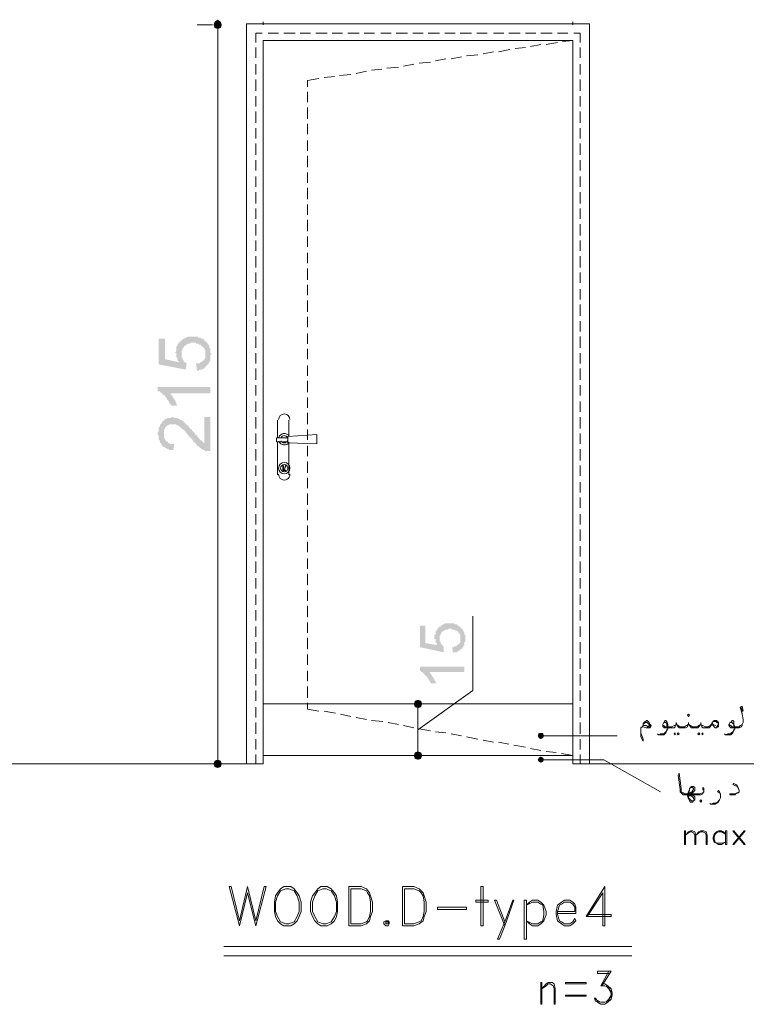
# Model space of a CAD drawing. Header units: metres. Extents: x 5.7 to 89.8, y 4 to 63.5.
# Tile 53 of 60: x 50.4 to 57.2, y 49.2 to 58.4. Entities that reach past the tile are written whole.
import ezdxf

# ---------------------------------------------------------------- set-up
doc = ezdxf.new("R2010")
doc.units = ezdxf.units.M
doc.header["$MEASUREMENT"] = 0
for name, color, linetype in [('PDF7_dim', 7, 'Continuous'), ('PDF7_khatchin', 7, 'Continuous'), ('PDF7_Sym tip Door', 7, 'Continuous'), ('PDF7_textt', 7, 'Continuous'), ('PDF7_W', 7, 'Continuous'), ('PDF7_wall', 7, 'Continuous')]:
    doc.layers.add(name, color=color, linetype=linetype)

msp = doc.modelspace()

# ---------------------------------------------------------------- hatches: boundary and pattern name
at = {"layer": 'PDF7_dim', "transparency": 33554559}
for points in [[(52.0791, 55.0873), (52.0695, 55.1547), (52.0791, 55.1547), (52.0887, 55.1547), (52.0887, 55.1547), (52.0984, 55.1547), (52.108, 55.1547), (52.108, 55.1643), (52.1176, 55.1643), (52.1176, 55.1643), (52.1273, 55.1739), (52.1273, 55.1739), (52.1369, 55.1836), (52.1369, 55.1836), (52.1465, 55.1836), (52.1465, 55.1932), (52.1465, 55.1932), (52.1562, 55.2028), (52.1562, 55.2125), (52.1562, 55.2125), (52.1562, 55.2221), (52.1562, 55.2317), (52.1562, 55.2317), (52.1562, 55.2414), (52.1562, 55.2414), (52.1562, 55.251), (52.1562, 55.2606), (52.1562, 55.2606), (52.1562, 55.2702), (52.1562, 55.2702), (52.1562, 55.2799), (52.1465, 55.2895), (52.1465, 55.2895), (52.1465, 55.2991), (52.1369, 55.2991), (52.1369, 55.3088), (52.1273, 55.3088), (52.1273, 55.3184), (52.1273, 55.3184), (52.1176, 55.3184), (52.1176, 55.328), (52.108, 55.328), (52.0984, 55.328), (52.0984, 55.3377), (52.0887, 55.3377), (52.0887, 55.3377), (52.0791, 55.3377), (52.0695, 55.3377), (52.0695, 55.3473), (52.0598, 55.3473), (52.0502, 55.3473), (52.0406, 55.3473), (52.0406, 55.3473), (52.031, 55.3473), (52.031, 55.3473), (52.0213, 55.3473), (52.0117, 55.3377), (52.0117, 55.3377), (52.0021, 55.3377), (51.9924, 55.3377), (51.9924, 55.3377), (51.9828, 55.328), (51.9828, 55.328), (51.9732, 55.328), (51.9732, 55.3184), (51.9635, 55.3184), (51.9635, 55.3184), (51.9539, 55.3088), (51.9539, 55.3088), (51.9539, 55.2991), (51.9443, 55.2991), (51.9443, 55.2895), (51.9443, 55.2895), (51.9443, 55.2799), (51.9346, 55.2702), (51.9346, 55.2702), (51.9346, 55.2606), (51.9346, 55.251), (51.9346, 55.2414), (51.9346, 55.2414), (51.9346, 55.2317), (51.9346, 55.2317), (51.9346, 55.2221), (51.9346, 55.2125), (51.9346, 55.2125), (51.9443, 55.2028), (51.9443, 55.1932), (51.9443, 55.1932), (51.9443, 55.1932), (51.9539, 55.1836), (51.9539, 55.1739), (51.9539, 55.1739), (51.9635, 55.1643), (51.9635, 55.1643), (51.9732, 55.1643), (51.9732, 55.1547), (51.9828, 55.1547), (51.9732, 55.0969), (51.7228, 55.145), (51.7228, 55.3858), (51.7805, 55.3858), (51.7805, 55.1932), (51.9154, 55.1643), (51.9057, 55.1739), (51.9057, 55.1739), (51.8961, 55.1836), (51.8961, 55.1932), (51.8961, 55.1932), (51.8961, 55.2028), (51.8865, 55.2125), (51.8865, 55.2125), (51.8865, 55.2221), (51.8865, 55.2317), (51.8865, 55.2317), (51.8865, 55.2414), (51.8865, 55.251), (51.8769, 55.251), (51.8769, 55.2606), (51.8769, 55.2606), (51.8865, 55.2702), (51.8865, 55.2799), (51.8865, 55.2799), (51.8865, 55.2895), (51.8865, 55.2991), (51.8865, 55.2991), (51.8865, 55.3088), (51.8961, 55.3184), (51.8961, 55.3184), (51.8961, 55.328), (51.8961, 55.328), (51.9057, 55.3377), (51.9057, 55.3473), (51.9154, 55.3473), (51.9154, 55.3569), (51.925, 55.3569), (51.925, 55.3666), (51.925, 55.3666), (51.9346, 55.3666), (51.9346, 55.3762), (51.9443, 55.3762), (51.9443, 55.3762), (51.9539, 55.3858), (51.9539, 55.3858), (51.9635, 55.3858), (51.9635, 55.3955), (51.9732, 55.3955), (51.9828, 55.3955), (51.9828, 55.3955), (51.9924, 55.4051), (52.0021, 55.4051), (52.0021, 55.4051), (52.0117, 55.4051), (52.0213, 55.4051), (52.0213, 55.4051), (52.031, 55.4051), (52.0406, 55.4051), (52.0406, 55.4051), (52.0502, 55.4051), (52.0598, 55.4051), (52.0695, 55.4051), (52.0695, 55.4051), (52.0791, 55.4051), (52.0887, 55.4051), (52.0887, 55.3955), (52.0984, 55.3955), (52.108, 55.3955), (52.108, 55.3955), (52.1176, 55.3955), (52.1176, 55.3858), (52.1273, 55.3858), (52.1369, 55.3858), (52.1369, 55.3762), (52.1465, 55.3762), (52.1465, 55.3666), (52.1465, 55.3666), (52.1562, 55.3666), (52.1562, 55.3569), (52.1658, 55.3569), (52.1658, 55.3473), (52.1754, 55.3473), (52.1754, 55.3377), (52.1851, 55.3377), (52.1851, 55.328), (52.1851, 55.328), (52.1947, 55.3184), (52.1947, 55.3184), (52.1947, 55.3088), (52.1947, 55.2991), (52.2043, 55.2991), (52.2043, 55.2895), (52.2043, 55.2895), (52.2043, 55.2799), (52.2043, 55.2702), (52.2043, 55.2606), (52.2043, 55.2606), (52.2043, 55.251), (52.2139, 55.2414), (52.2139, 55.2414), (52.2043, 55.2317), (52.2043, 55.2317), (52.2043, 55.2221), (52.2043, 55.2125), (52.2043, 55.2028), (52.2043, 55.2028), (52.2043, 55.1932), (52.2043, 55.1836), (52.2043, 55.1836), (52.1947, 55.1739), (52.1947, 55.1739), (52.1947, 55.1643), (52.1851, 55.1547), (52.1851, 55.1547), (52.1851, 55.145), (52.1754, 55.145), (52.1754, 55.1354), (52.1754, 55.1354), (52.1658, 55.1354), (52.1658, 55.1258), (52.1562, 55.1258), (52.1562, 55.1161), (52.1465, 55.1161), (52.1465, 55.1065), (52.1369, 55.1065), (52.1369, 55.1065), (52.1273, 55.0969), (52.1176, 55.0969), (52.1176, 55.0969), (52.108, 55.0969), (52.0984, 55.0969), (52.0984, 55.0873), (52.0887, 55.0873), (52.0791, 55.0873), (52.0791, 55.0873)], [(52.2043, 54.9332), (52.2043, 54.8754), (51.8287, 54.8754), (51.8287, 54.8754), (51.8287, 54.8657), (51.8383, 54.8657), (51.8383, 54.8561), (51.848, 54.8561), (51.848, 54.8465), (51.848, 54.8465), (51.8576, 54.8368), (51.8576, 54.8272), (51.8672, 54.8272), (51.8672, 54.8176), (51.8672, 54.8176), (51.8769, 54.8079), (51.8769, 54.7983), (51.8769, 54.7983), (51.8865, 54.7887), (51.8865, 54.7791), (51.8865, 54.7791), (51.8865, 54.7694), (51.8961, 54.7694), (51.8961, 54.7598), (51.8961, 54.7598), (51.8383, 54.7598), (51.8383, 54.7694), (51.8287, 54.7694), (51.8287, 54.7791), (51.8287, 54.7791), (51.8191, 54.7887), (51.8191, 54.7983), (51.8191, 54.7983), (51.8094, 54.8079), (51.8094, 54.8079), (51.7998, 54.8176), (51.7998, 54.8272), (51.7998, 54.8272), (51.7902, 54.8368), (51.7902, 54.8368), (51.7805, 54.8465), (51.7805, 54.8465), (51.7805, 54.8561), (51.7709, 54.8561), (51.7613, 54.8657), (51.7613, 54.8657), (51.7516, 54.8754), (51.7516, 54.8754), (51.742, 54.885), (51.742, 54.885), (51.7324, 54.885), (51.7324, 54.8946), (51.7228, 54.8946), (51.7228, 54.8946), (51.7131, 54.8946), (51.7131, 54.9332)], [(52.1465, 54.6538), (52.2043, 54.6538), (52.2043, 54.336), (52.1947, 54.336), (52.1851, 54.336), (52.1851, 54.336), (52.1754, 54.336), (52.1658, 54.336), (52.1658, 54.336), (52.1562, 54.336), (52.1562, 54.336), (52.1465, 54.3457), (52.1465, 54.3457), (52.1369, 54.3457), (52.1273, 54.3553), (52.1273, 54.3553), (52.1176, 54.3553), (52.1176, 54.3649), (52.108, 54.3649), (52.0984, 54.3745), (52.0984, 54.3745), (52.0984, 54.3745), (52.0887, 54.3842), (52.0887, 54.3842), (52.0791, 54.3842), (52.0791, 54.3938), (52.0791, 54.3938), (52.0695, 54.4034), (52.0695, 54.4034), (52.0598, 54.4131), (52.0598, 54.4131), (52.0502, 54.4227), (52.0502, 54.4227), (52.0406, 54.4323), (52.0406, 54.442), (52.031, 54.442), (52.031, 54.4516), (52.0213, 54.4516), (52.0213, 54.4612), (52.0117, 54.4709), (52.0021, 54.4709), (52.0021, 54.4805), (51.9924, 54.4901), (51.9924, 54.4901), (51.9828, 54.4998), (51.9828, 54.5094), (51.9732, 54.5094), (51.9732, 54.519), (51.9635, 54.519), (51.9635, 54.5286), (51.9539, 54.5286), (51.9539, 54.5383), (51.9443, 54.5383), (51.9443, 54.5383), (51.9346, 54.5479), (51.9346, 54.5479), (51.9346, 54.5479), (51.925, 54.5575), (51.925, 54.5575), (51.925, 54.5575), (51.9154, 54.5672), (51.9057, 54.5672), (51.9057, 54.5768), (51.8961, 54.5768), (51.8865, 54.5768), (51.8865, 54.5864), (51.8769, 54.5864), (51.8672, 54.5864), (51.8672, 54.5864), (51.8576, 54.5864), (51.8576, 54.5864), (51.848, 54.5864), (51.8383, 54.5864), (51.8383, 54.5864), (51.8287, 54.5864), (51.8191, 54.5864), (51.8191, 54.5864), (51.8094, 54.5768), (51.8094, 54.5768), (51.7998, 54.5768), (51.7998, 54.5672), (51.7902, 54.5672), (51.7902, 54.5672), (51.7902, 54.5575), (51.7805, 54.5575), (51.7805, 54.5479), (51.7805, 54.5383), (51.7709, 54.5383), (51.7709, 54.5286), (51.7709, 54.5286), (51.7709, 54.519), (51.7709, 54.5094), (51.7709, 54.4998), (51.7709, 54.4998), (51.7709, 54.4901), (51.7709, 54.4805), (51.7709, 54.4805), (51.7709, 54.4709), (51.7709, 54.4612), (51.7709, 54.4612), (51.7805, 54.4516), (51.7805, 54.442), (51.7805, 54.442), (51.7902, 54.4323), (51.7902, 54.4323), (51.7902, 54.4323), (51.7998, 54.4227), (51.7998, 54.4227), (51.8094, 54.4227), (51.8094, 54.4131), (51.8191, 54.4131), (51.8191, 54.4131), (51.8287, 54.4034), (51.8383, 54.4034), (51.8383, 54.4034), (51.848, 54.4034), (51.8576, 54.4034), (51.8672, 54.4034), (51.8576, 54.3457), (51.848, 54.3457), (51.8383, 54.3457), (51.8383, 54.3457), (51.8287, 54.3457), (51.8191, 54.3457), (51.8094, 54.3553), (51.8094, 54.3553), (51.7998, 54.3553), (51.7998, 54.3553), (51.7902, 54.3649), (51.7805, 54.3649), (51.7805, 54.3649), (51.7709, 54.3745), (51.7709, 54.3745), (51.7613, 54.3745), (51.7613, 54.3842), (51.7516, 54.3842), (51.7516, 54.3938), (51.7516, 54.3938), (51.742, 54.4034), (51.742, 54.4034), (51.742, 54.4131), (51.7324, 54.4131), (51.7324, 54.4227), (51.7324, 54.4227), (51.7324, 54.4323), (51.7228, 54.442), (51.7228, 54.442), (51.7228, 54.4516), (51.7228, 54.4612), (51.7228, 54.4612), (51.7228, 54.4709), (51.7228, 54.4805), (51.7131, 54.4901), (51.7131, 54.4901), (51.7131, 54.4998), (51.7131, 54.5094), (51.7131, 54.5094), (51.7228, 54.519), (51.7228, 54.5286), (51.7228, 54.5383), (51.7228, 54.5383), (51.7228, 54.5479), (51.7228, 54.5575), (51.7228, 54.5575), (51.7324, 54.5672), (51.7324, 54.5768), (51.7324, 54.5768), (51.7324, 54.5864), (51.742, 54.5864), (51.742, 54.5961), (51.7516, 54.5961), (51.7516, 54.6057), (51.7516, 54.6057), (51.7516, 54.6057), (51.7613, 54.6153), (51.7613, 54.6153), (51.7709, 54.625), (51.7709, 54.625), (51.7805, 54.6346), (51.7902, 54.6346), (51.7902, 54.6346), (51.7998, 54.6346), (51.7998, 54.6442), (51.8094, 54.6442), (51.8191, 54.6442), (51.8191, 54.6442), (51.8287, 54.6442), (51.8383, 54.6442), (51.8383, 54.6538), (51.848, 54.6538), (51.848, 54.6538), (51.8576, 54.6538), (51.8672, 54.6442), (51.8672, 54.6442), (51.8769, 54.6442), (51.8865, 54.6442), (51.8865, 54.6442), (51.8961, 54.6442), (51.9057, 54.6442), (51.9057, 54.6346), (51.9154, 54.6346), (51.9154, 54.6346), (51.925, 54.625), (51.925, 54.625), (51.9346, 54.625), (51.9443, 54.6153), (51.9443, 54.6153), (51.9539, 54.6153), (51.9539, 54.6057), (51.9635, 54.6057), (51.9635, 54.5961), (51.9732, 54.5961), (51.9732, 54.5961), (51.9732, 54.5864), (51.9828, 54.5864), (51.9828, 54.5768), (51.9924, 54.5768), (51.9924, 54.5768), (52.0021, 54.5672), (52.0021, 54.5672), (52.0021, 54.5575), (52.0117, 54.5575), (52.0117, 54.5479), (52.0213, 54.5383), (52.031, 54.5383), (52.031, 54.5286), (52.0406, 54.519), (52.0406, 54.519), (52.0502, 54.5094), (52.0502, 54.5094), (52.0598, 54.4998), (52.0598, 54.4901), (52.0695, 54.4901), (52.0791, 54.4805), (52.0791, 54.4709), (52.0887, 54.4709), (52.0887, 54.4612), (52.0984, 54.4612), (52.0984, 54.4516), (52.0984, 54.4516), (52.108, 54.442), (52.108, 54.442), (52.108, 54.442), (52.108, 54.442), (52.1176, 54.4323), (52.1273, 54.4323), (52.1273, 54.4227), (52.1369, 54.4227), (52.1369, 54.4131), (52.1465, 54.4131), (52.1465, 54.4131)], [(54.4676, 52.4483), (54.458, 52.5061), (54.4676, 52.5061), (54.4773, 52.5061), (54.4773, 52.5157), (54.4869, 52.5157), (54.4869, 52.5157), (54.4965, 52.5157), (54.4965, 52.5157), (54.5062, 52.5254), (54.5062, 52.5254), (54.5158, 52.5254), (54.5158, 52.535), (54.5158, 52.535), (54.5254, 52.535), (54.5254, 52.5446), (54.5254, 52.5446), (54.5351, 52.5542), (54.5351, 52.5542), (54.5351, 52.5639), (54.5351, 52.5735), (54.5351, 52.5735), (54.5351, 52.5831), (54.5351, 52.5831), (54.5351, 52.5831), (54.5351, 52.5928), (54.5351, 52.6024), (54.5351, 52.6024), (54.5351, 52.612), (54.5351, 52.612), (54.5351, 52.6217), (54.5351, 52.6217), (54.5254, 52.6313), (54.5254, 52.6313), (54.5254, 52.6409), (54.5158, 52.6409), (54.5158, 52.6506), (54.5158, 52.6506), (54.5062, 52.6506), (54.5062, 52.6602), (54.4965, 52.6602), (54.4965, 52.6602), (54.4869, 52.6602), (54.4869, 52.6698), (54.4773, 52.6698), (54.4773, 52.6698), (54.4676, 52.6698), (54.458, 52.6698), (54.458, 52.6698), (54.4484, 52.6795), (54.4484, 52.6795), (54.4388, 52.6795), (54.4388, 52.6795), (54.4291, 52.6795), (54.4291, 52.6795), (54.4195, 52.6698), (54.4099, 52.6698), (54.4099, 52.6698), (54.4002, 52.6698), (54.4002, 52.6698), (54.3906, 52.6698), (54.3906, 52.6602), (54.381, 52.6602), (54.381, 52.6602), (54.3713, 52.6506), (54.3713, 52.6506), (54.3713, 52.6506), (54.3617, 52.6506), (54.3617, 52.6409), (54.3617, 52.6409), (54.3521, 52.6313), (54.3521, 52.6313), (54.3521, 52.6217), (54.3521, 52.6217), (54.3424, 52.612), (54.3424, 52.612), (54.3424, 52.6024), (54.3424, 52.5928), (54.3424, 52.5928), (54.3424, 52.5831), (54.3424, 52.5831), (54.3424, 52.5735), (54.3424, 52.5639), (54.3424, 52.5639), (54.3521, 52.5542), (54.3521, 52.5542), (54.3521, 52.5446), (54.3521, 52.5446), (54.3521, 52.5446), (54.3617, 52.535), (54.3617, 52.535), (54.3617, 52.5254), (54.3713, 52.5254), (54.3713, 52.5157), (54.381, 52.5157), (54.381, 52.5157), (54.381, 52.5061), (54.381, 52.4579), (54.1594, 52.5061), (54.1594, 52.7083), (54.2076, 52.7083), (54.2076, 52.5446), (54.3232, 52.5254), (54.3232, 52.5254), (54.3135, 52.535), (54.3135, 52.535), (54.3135, 52.5446), (54.3135, 52.5446), (54.3039, 52.5542), (54.3039, 52.5542), (54.3039, 52.5639), (54.3039, 52.5639), (54.3039, 52.5735), (54.3039, 52.5831), (54.2943, 52.5831), (54.2943, 52.5928), (54.2943, 52.5928), (54.2943, 52.6024), (54.2943, 52.6024), (54.2943, 52.612), (54.2943, 52.6217), (54.3039, 52.6217), (54.3039, 52.6313), (54.3039, 52.6313), (54.3039, 52.6409), (54.3039, 52.6409), (54.3039, 52.6506), (54.3135, 52.6602), (54.3135, 52.6602), (54.3135, 52.6698), (54.3135, 52.6698), (54.3232, 52.6698), (54.3232, 52.6795), (54.3232, 52.6795), (54.3328, 52.6891), (54.3328, 52.6891), (54.3328, 52.6891), (54.3424, 52.6987), (54.3424, 52.6987), (54.3521, 52.6987), (54.3521, 52.7083), (54.3617, 52.7083), (54.3617, 52.7083), (54.3713, 52.718), (54.3713, 52.718), (54.381, 52.718), (54.381, 52.718), (54.3906, 52.7276), (54.3906, 52.7276), (54.4002, 52.7276), (54.4002, 52.7276), (54.4099, 52.7276), (54.4195, 52.7276), (54.4195, 52.7276), (54.4291, 52.7276), (54.4291, 52.7276), (54.4388, 52.7276), (54.4484, 52.7276), (54.4484, 52.7276), (54.458, 52.7276), (54.458, 52.7276), (54.4676, 52.7276), (54.4773, 52.7276), (54.4773, 52.7276), (54.4869, 52.718), (54.4869, 52.718), (54.4965, 52.718), (54.4965, 52.718), (54.5062, 52.718), (54.5062, 52.7083), (54.5158, 52.7083), (54.5158, 52.7083), (54.5254, 52.6987), (54.5254, 52.6987), (54.5351, 52.6987), (54.5351, 52.6891), (54.5351, 52.6891), (54.5447, 52.6891), (54.5447, 52.6795), (54.5543, 52.6795), (54.5543, 52.6698), (54.5543, 52.6698), (54.564, 52.6602), (54.564, 52.6602), (54.564, 52.6506), (54.5736, 52.6506), (54.5736, 52.6409), (54.5736, 52.6409), (54.5736, 52.6313), (54.5736, 52.6313), (54.5736, 52.6217), (54.5832, 52.6217), (54.5832, 52.612), (54.5832, 52.6024), (54.5832, 52.6024), (54.5832, 52.5928), (54.5832, 52.5928), (54.5832, 52.5831), (54.5832, 52.5831), (54.5832, 52.5735), (54.5832, 52.5639), (54.5832, 52.5639), (54.5832, 52.5542), (54.5736, 52.5542), (54.5736, 52.5446), (54.5736, 52.535), (54.5736, 52.535), (54.5736, 52.5254), (54.5736, 52.5254), (54.564, 52.5157), (54.564, 52.5157), (54.564, 52.5061), (54.5543, 52.5061), (54.5543, 52.4965), (54.5543, 52.4965), (54.5543, 52.4965), (54.5447, 52.4868), (54.5447, 52.4868), (54.5351, 52.4868), (54.5351, 52.4772), (54.5254, 52.4772), (54.5254, 52.4772), (54.5158, 52.4676), (54.5158, 52.4676), (54.5062, 52.4676), (54.5062, 52.4579), (54.4965, 52.4579), (54.4965, 52.4579), (54.4869, 52.4579), (54.4869, 52.4579), (54.4773, 52.4579), (54.4676, 52.4579), (54.4676, 52.4483)], [(54.5736, 52.3231), (54.5736, 52.2749), (54.2461, 52.2749), (54.2558, 52.2653), (54.2558, 52.2653), (54.2558, 52.2557), (54.2654, 52.2557), (54.2654, 52.246), (54.2654, 52.246), (54.275, 52.2364), (54.275, 52.2364), (54.275, 52.2268), (54.2847, 52.2268), (54.2847, 52.2172), (54.2847, 52.2172), (54.2943, 52.2075), (54.2943, 52.2075), (54.2943, 52.1979), (54.2943, 52.1979), (54.3039, 52.1883), (54.3039, 52.1883), (54.3039, 52.1786), (54.3039, 52.1786), (54.3135, 52.169), (54.3135, 52.169), (54.2558, 52.169), (54.2558, 52.169), (54.2558, 52.1786), (54.2558, 52.1883), (54.2461, 52.1883), (54.2461, 52.1979), (54.2461, 52.1979), (54.2365, 52.2075), (54.2365, 52.2075), (54.2365, 52.2172), (54.2269, 52.2172), (54.2269, 52.2268), (54.2269, 52.2268), (54.2172, 52.2364), (54.2172, 52.2364), (54.2172, 52.2364), (54.2076, 52.246), (54.2076, 52.246), (54.198, 52.2557), (54.198, 52.2557), (54.1883, 52.2653), (54.1883, 52.2653), (54.1883, 52.2653), (54.1787, 52.2749), (54.1787, 52.2749), (54.1691, 52.2749), (54.1691, 52.2846), (54.1594, 52.2846), (54.1594, 52.2846), (54.1594, 52.2846), (54.1594, 52.3231)]]:
    msp.add_hatch(color=256, dxfattribs=at).paths.add_polyline_path(points)

# ---------------------------------------------------------------- linework, layer by layer
at = {"layer": 'PDF7_dim', "lineweight": 20}
for points in [[(52.2236, 58.3137), (52.0791, 58.3137)], [(52.2717, 51.4563), (52.2717, 51.5044), (52.2717, 58.2367), (52.2717, 58.2752)], [(52.6955, 58.3137), (52.6955, 58.3426)], [(55.5849, 58.3137), (55.5849, 58.3426)], [(54.1402, 51.7356), (54.6506, 52.1016), (54.6506, 52.795)], [(54.1402, 51.5333), (54.1402, 51.5719), (54.1402, 51.8897), (54.1402, 51.9379)], [(54.3617, 51.9764), (54.3328, 51.9764)], [(54.3617, 51.4948), (54.3328, 51.4948)], [(52.2236, 51.4178), (52.0791, 51.4178)]]:
    msp.add_lwpolyline(points, dxfattribs=at)
at = {"layer": 'PDF7_dim', "transparency": 33554559}
for points in [[(52.2717, 58.3619), (52.2428, 58.3426), (52.2717, 58.3137)], [(52.3006, 58.3426), (52.2717, 58.3137), (52.2717, 58.3619)], [(52.2428, 58.3426), (52.2717, 58.3137), (52.2332, 58.3137)], [(52.2717, 58.3137), (52.2332, 58.3137), (52.2428, 58.2848)], [(52.2428, 58.2848), (52.2717, 58.2752), (52.2717, 58.3137)], [(52.3103, 58.3137), (52.3006, 58.3426), (52.2717, 58.3137)], [(52.2717, 58.2752), (52.2717, 58.3137), (52.3006, 58.2848)], [(52.2717, 58.3137), (52.3006, 58.2848), (52.3103, 58.3137)], [(54.1113, 52.0053), (54.1402, 51.9764), (54.1017, 51.9764)], [(54.1402, 52.0149), (54.1113, 52.0053), (54.1402, 51.9764)], [(54.1691, 52.0053), (54.1402, 51.9764), (54.1402, 52.0149)], [(54.1787, 51.9764), (54.1691, 52.0053), (54.1402, 51.9764)], [(54.1402, 51.9764), (54.1017, 51.9764), (54.1113, 51.9475)], [(54.1113, 51.9475), (54.1402, 51.9379), (54.1402, 51.9764)], [(54.1402, 51.9379), (54.1402, 51.9764), (54.1691, 51.9475)], [(54.1402, 51.9764), (54.1691, 51.9475), (54.1787, 51.9764)], [(52.2717, 51.4563), (52.2717, 51.4178), (52.2428, 51.4467)], [(52.3006, 51.4467), (52.2717, 51.4563), (52.2717, 51.4178)], [(54.1402, 51.4948), (54.1113, 51.5237), (54.1017, 51.4948)], [(54.1017, 51.4948), (54.1113, 51.4659), (54.1402, 51.4948)], [(54.1402, 51.5333), (54.1402, 51.4948), (54.1113, 51.5237)], [(54.1113, 51.4659), (54.1402, 51.4948), (54.1402, 51.4563)], [(54.1691, 51.5237), (54.1402, 51.5333), (54.1402, 51.4948)], [(54.1402, 51.4948), (54.1787, 51.4948), (54.1691, 51.5237)], [(54.1402, 51.4563), (54.1691, 51.4659), (54.1402, 51.4948)], [(54.1691, 51.4659), (54.1402, 51.4948), (54.1787, 51.4948)], [(52.2717, 51.4178), (52.2428, 51.4467), (52.2332, 51.4178)], [(52.2332, 51.4178), (52.2428, 51.3889), (52.2717, 51.4178)], [(52.2428, 51.3889), (52.2717, 51.4178), (52.2717, 51.3792)], [(52.2717, 51.4178), (52.3103, 51.4178), (52.3006, 51.4467)], [(52.2717, 51.3792), (52.3006, 51.3889), (52.2717, 51.4178)], [(52.3006, 51.3889), (52.2717, 51.4178), (52.3103, 51.4178)]]:
    msp.add_solid(points, dxfattribs=at)
at = {"layer": 'PDF7_khatchin', "lineweight": 18}
for points in [[(52.6859, 58.2367), (52.6281, 58.2367), (52.6281, 58.15)], [(52.84, 58.2367), (52.7437, 58.2367)], [(52.9941, 58.2367), (52.8881, 58.2367)], [(53.1385, 58.2367), (53.0422, 58.2367)], [(53.2926, 58.2367), (53.1867, 58.2367)], [(53.4371, 58.2367), (53.3408, 58.2367)], [(53.5912, 58.2367), (53.4853, 58.2367)], [(53.7357, 58.2367), (53.6394, 58.2367)], [(53.8898, 58.2367), (53.7935, 58.2367)], [(54.0439, 58.2367), (53.9379, 58.2367)], [(54.1883, 58.2367), (54.092, 58.2367)], [(54.3424, 58.2367), (54.2365, 58.2367)], [(54.4869, 58.2367), (54.3906, 58.2367)], [(54.641, 58.2367), (54.5351, 58.2367)], [(54.7855, 58.2367), (54.6892, 58.2367)], [(54.9396, 58.2367), (54.8433, 58.2367)], [(55.0937, 58.2367), (54.9877, 58.2367)], [(55.2381, 58.2367), (55.1418, 58.2367)], [(55.3922, 58.2367), (55.2863, 58.2367)], [(55.5367, 58.2367), (55.4404, 58.2367)], [(55.5849, 58.1692), (55.4886, 58.1596)], [(55.5945, 58.2367), (55.6523, 58.2367), (55.6523, 58.15)], [(52.6281, 58.1018), (52.6281, 58.0055)], [(54.9974, 58.0826), (54.8914, 58.0633)], [(55.1418, 58.1018), (55.0455, 58.0922)], [(55.2863, 58.1307), (55.19, 58.1115)], [(55.4404, 58.15), (55.3345, 58.1307)], [(55.6523, 58.1018), (55.6523, 58.0055)], [(54.4002, 57.9959), (54.3039, 57.9766)], [(54.5447, 58.0151), (54.4484, 57.9959)], [(54.6988, 58.0344), (54.5929, 58.0248)], [(54.8433, 58.0633), (54.747, 58.044)], [(52.6281, 57.9477), (52.6281, 57.8514)], [(53.8031, 57.8996), (53.7068, 57.8899)], [(53.9572, 57.9188), (53.8512, 57.9092)], [(54.1017, 57.9477), (54.0053, 57.9285)], [(54.2558, 57.967), (54.1498, 57.9574)], [(55.6523, 57.9477), (55.6523, 57.8514)], [(52.6281, 57.8033), (52.6281, 57.6973)], [(53.2156, 57.8129), (53.1096, 57.7936), (53.1096, 57.7358)], [(53.3601, 57.8321), (53.2637, 57.8225)], [(53.5142, 57.8514), (53.4082, 57.8418)], [(53.6586, 57.8803), (53.5623, 57.861)], [(55.6523, 57.8033), (55.6523, 57.6973)], [(52.6281, 57.6492), (52.6281, 57.5528)], [(53.1096, 57.6877), (53.1096, 57.5914)], [(55.6523, 57.6492), (55.6523, 57.5528)], [(53.1096, 57.5432), (53.1096, 57.4373)], [(52.6281, 57.5047), (52.6281, 57.3987)], [(55.6523, 57.5047), (55.6523, 57.3987)], [(52.6281, 57.3506), (52.6281, 57.2543)], [(53.1096, 57.3891), (53.1096, 57.2928)], [(55.6523, 57.3506), (55.6523, 57.2543)], [(52.6281, 57.2061), (52.6281, 57.1002)], [(53.1096, 57.235), (53.1096, 57.1387)], [(55.6523, 57.2061), (55.6523, 57.1002)], [(53.1096, 57.0905), (53.1096, 56.9846)], [(52.6281, 57.052), (52.6281, 56.9557)], [(55.6523, 57.052), (55.6523, 56.9557)], [(52.6281, 56.8979), (52.6281, 56.8016)], [(53.1096, 56.9364), (53.1096, 56.8401)], [(55.6523, 56.8979), (55.6523, 56.8016)], [(53.1096, 56.792), (53.1096, 56.686)], [(52.6281, 56.7535), (52.6281, 56.6475)], [(55.6523, 56.7535), (55.6523, 56.6475)], [(52.6281, 56.5994), (52.6281, 56.503)], [(53.1096, 56.6379), (53.1096, 56.5416)], [(55.6523, 56.5994), (55.6523, 56.503)], [(52.6281, 56.4549), (52.6281, 56.3489)], [(53.1096, 56.4934), (53.1096, 56.3875)], [(55.6523, 56.4549), (55.6523, 56.3489)], [(53.1096, 56.3393), (53.1096, 56.243)], [(52.6281, 56.3008), (52.6281, 56.2045)], [(55.6523, 56.3008), (55.6523, 56.2045)], [(52.6281, 56.1563), (52.6281, 56.0504)], [(53.1096, 56.1852), (53.1096, 56.0889)], [(55.6523, 56.1563), (55.6523, 56.0504)], [(52.6281, 56.0022), (52.6281, 55.9059)], [(53.1096, 56.0407), (53.1096, 55.9348)], [(55.6523, 56.0022), (55.6523, 55.9059)], [(53.1096, 55.8866), (53.1096, 55.7903)], [(52.6281, 55.8481), (52.6281, 55.7518)], [(55.6523, 55.8481), (55.6523, 55.7518)], [(52.6281, 55.7037), (52.6281, 55.5977)], [(53.1096, 55.7422), (53.1096, 55.6362)], [(55.6523, 55.7037), (55.6523, 55.5977)], [(52.6281, 55.5496), (52.6281, 55.4532)], [(53.1096, 55.5881), (53.1096, 55.4918)], [(55.6523, 55.5496), (55.6523, 55.4532)], [(52.6281, 55.4051), (52.6281, 55.2991)], [(53.1096, 55.434), (53.1096, 55.3377)], [(55.6523, 55.4051), (55.6523, 55.2991)], [(52.6281, 55.251), (52.6281, 55.1547)], [(53.1096, 55.2895), (53.1096, 55.1932)], [(55.6523, 55.251), (55.6523, 55.1547)], [(53.1096, 55.1354), (53.1096, 55.0391)], [(52.6281, 55.1065), (52.6281, 55.0006)], [(55.6523, 55.1065), (55.6523, 55.0006)], [(52.6281, 54.9524), (52.6281, 54.8561)], [(53.1096, 54.9909), (53.1096, 54.885)], [(55.6523, 54.9524), (55.6523, 54.8561)], [(52.6281, 54.7983), (52.6281, 54.702)], [(53.1096, 54.8368), (53.1096, 54.7405)], [(55.6523, 54.7983), (55.6523, 54.702)], [(53.1096, 54.6924), (53.1096, 54.5864)], [(52.6281, 54.6538), (52.6281, 54.5479)], [(55.6523, 54.6538), (55.6523, 54.5479)], [(52.6281, 54.4998), (52.6281, 54.4034)], [(53.1096, 54.5383), (53.1096, 54.442)], [(55.6523, 54.4998), (55.6523, 54.4034)], [(52.6281, 54.3553), (52.6281, 54.2493)], [(53.1096, 54.3842), (53.1096, 54.2879)], [(55.6523, 54.3553), (55.6523, 54.2493)], [(53.1096, 54.2397), (53.1096, 54.1338)], [(52.6281, 54.2012), (52.6281, 54.1049)], [(55.6523, 54.2012), (55.6523, 54.1049)], [(52.6281, 54.0471), (52.6281, 53.9508)], [(53.1096, 54.0856), (53.1096, 53.9893)], [(55.6523, 54.0471), (55.6523, 53.9508)], [(53.1096, 53.9411), (53.1096, 53.8352)], [(52.6281, 53.9026), (52.6281, 53.8063)], [(55.6523, 53.9026), (55.6523, 53.8063)], [(53.1096, 53.787), (53.1096, 53.6907)], [(52.6281, 53.7485), (52.6281, 53.6522)], [(55.6523, 53.7485), (55.6523, 53.6522)], [(52.6281, 53.604), (52.6281, 53.4981)], [(53.1096, 53.6426), (53.1096, 53.5366)], [(55.6523, 53.604), (55.6523, 53.4981)], [(53.1096, 53.4885), (53.1096, 53.3922)], [(52.6281, 53.4499), (52.6281, 53.3536)], [(55.6523, 53.4499), (55.6523, 53.3536)], [(52.6281, 53.3055), (52.6281, 53.1995)], [(53.1096, 53.3344), (53.1096, 53.2381)], [(55.6523, 53.3055), (55.6523, 53.1995)], [(52.6281, 53.1514), (52.6281, 53.0551)], [(53.1096, 53.1899), (53.1096, 53.084)], [(55.6523, 53.1514), (55.6523, 53.0551)], [(53.1096, 53.0358), (53.1096, 52.9395)], [(52.6281, 52.9973), (52.6281, 52.901)], [(55.6523, 52.9973), (55.6523, 52.901)], [(52.6281, 52.8528), (52.6281, 52.7565)], [(53.1096, 52.8913), (53.1096, 52.7854)], [(55.6523, 52.8528), (55.6523, 52.7565)], [(52.6281, 52.6987), (52.6281, 52.6024)], [(53.1096, 52.7372), (53.1096, 52.6409)], [(55.6523, 52.6987), (55.6523, 52.6024)], [(53.1096, 52.5928), (53.1096, 52.4868)], [(52.6281, 52.5542), (52.6281, 52.4483)], [(55.6523, 52.5542), (55.6523, 52.4483)], [(52.6281, 52.4001), (52.6281, 52.3038)], [(53.1096, 52.4387), (53.1096, 52.3424)], [(55.6523, 52.4001), (55.6523, 52.3038)], [(53.1096, 52.2846), (53.1096, 52.1883)], [(52.6281, 52.2557), (52.6281, 52.1497)], [(55.6523, 52.2557), (55.6523, 52.1497)], [(52.6281, 52.1016), (52.6281, 52.0053)], [(53.1096, 52.1401), (53.1096, 52.0342)], [(55.6523, 52.1016), (55.6523, 52.0053)], [(52.6281, 51.9475), (52.6281, 51.8512)], [(53.1096, 51.986), (53.1096, 51.9282), (53.2156, 51.909)], [(55.6523, 51.9475), (55.6523, 51.8512)], [(53.2637, 51.909), (53.3697, 51.8897)], [(53.4178, 51.8801), (53.5142, 51.8608)], [(53.5623, 51.8512), (53.6586, 51.8319)], [(53.7068, 51.8223), (53.8127, 51.8126)], [(52.6281, 51.803), (52.6281, 51.6971)], [(53.8609, 51.803), (53.9572, 51.7838)], [(54.0053, 51.7741), (54.1017, 51.7549)], [(54.1498, 51.7452), (54.2558, 51.726)], [(55.6523, 51.803), (55.6523, 51.6971)], [(52.6281, 51.6489), (52.6281, 51.5526)], [(54.3039, 51.7163), (54.4002, 51.7067)], [(54.4484, 51.6971), (54.5447, 51.6778)], [(54.5929, 51.6682), (54.6988, 51.6489)], [(54.747, 51.6393), (54.8433, 51.62)], [(55.6523, 51.6489), (55.6523, 51.5526)], [(54.8914, 51.62), (54.9877, 51.6008)], [(55.0359, 51.5911), (55.1418, 51.5719)], [(55.19, 51.5622), (55.2863, 51.543)], [(52.6281, 51.5044), (52.6281, 51.4178)], [(55.3345, 51.5333), (55.4308, 51.5237)], [(55.4789, 51.5141), (55.5849, 51.4948)], [(55.6523, 51.5044), (55.6523, 51.4178)]]:
    msp.add_lwpolyline(points, dxfattribs=at)
at = {"layer": 'PDF7_Sym tip Door', "lineweight": 18}
for points in [[(51.3279, 51.4178), (52.5414, 51.4178), (52.5414, 58.3233), (55.739, 58.3233), (55.739, 51.4178)], [(60.7953, 51.4178), (60.7953, 58.3233), (63.3572, 58.3233), (63.3572, 51.4178), (56.7406, 51.4178)], [(52.6955, 51.4178), (52.6955, 58.1692), (55.5849, 58.1692), (55.5849, 51.4178)], [(52.8303, 54.4612), (52.8303, 54.625)], [(52.9363, 54.625), (52.9363, 54.4709)], [(52.9267, 54.4227), (52.8785, 54.4227), (52.8207, 54.4227), (52.8207, 54.4612), (52.8785, 54.4612), (52.9267, 54.4612)], [(52.8303, 54.1145), (52.8303, 54.4227)], [(52.9363, 54.4131), (52.9363, 54.1145)], [(52.8785, 54.1723), (52.8785, 54.153)], [(52.8978, 54.1723), (52.8978, 54.153)], [(52.6955, 51.9764), (55.5849, 51.9764)], [(52.6955, 51.4948), (55.5849, 51.4948)]]:
    msp.add_lwpolyline(points, dxfattribs=at)
for points in [[(52.9267, 54.4131), (53.1963, 54.4034), (53.1963, 54.4901), (52.9267, 54.4709), (52.9267, 54.442)], [(52.8881, 54.1916), (52.8785, 54.1916), (52.8785, 54.153), (52.8881, 54.153)]]:
    msp.add_lwpolyline(points, close=True, dxfattribs=at)
at = {"layer": 'PDF7_Sym tip Door', "lineweight": 9}
for points in [[(52.6281, 49.9057), (52.551, 50.2139), (52.474, 49.9057), (52.3777, 50.2717), (52.3969, 50.2717), (52.474, 49.9538), (52.551, 50.2717), (52.6281, 49.9538), (52.7051, 50.2717), (52.7244, 50.2717)], [(52.8881, 50.2717), (52.8592, 50.2524), (52.8303, 50.2139), (52.8111, 50.185), (52.8014, 50.1272), (52.8014, 50.0405), (52.8111, 49.9923), (52.8303, 49.9538), (52.8592, 49.9249), (52.8881, 49.9057), (52.9555, 49.9057), (52.9844, 49.9249), (53.0133, 49.9538), (53.0326, 49.9923), (53.0519, 50.0405), (53.0519, 50.1272), (53.0326, 50.185), (53.0133, 50.2139), (52.9844, 50.2524), (52.9555, 50.2717)], [(53.2349, 50.2717), (53.206, 50.2524), (53.1771, 50.2139), (53.1578, 50.185), (53.1385, 50.1272), (53.1385, 50.0405), (53.1578, 49.9923), (53.1771, 49.9538), (53.206, 49.9249), (53.2349, 49.9057), (53.2926, 49.9057), (53.3312, 49.9249), (53.3601, 49.9538), (53.3793, 49.9923), (53.389, 50.0405), (53.389, 50.1272), (53.3793, 50.185), (53.3601, 50.2139), (53.3312, 50.2524), (53.2926, 50.2717)], [(53.4949, 49.9057), (53.6105, 49.9057), (53.6586, 49.9249), (53.6875, 49.9538), (53.6972, 49.9923), (53.7164, 50.0405), (53.7164, 50.1272), (53.6972, 50.185), (53.6875, 50.2139), (53.6586, 50.2524), (53.6105, 50.2717), (53.4949, 50.2717)], [(53.9957, 49.9057), (54.1017, 49.9057), (54.1498, 49.9249), (54.1883, 49.9538), (54.198, 49.9923), (54.2172, 50.0405), (54.2172, 50.1272), (54.198, 50.185), (54.1883, 50.2139), (54.1498, 50.2524), (54.1017, 50.2717), (53.9957, 50.2717)], [(54.747, 49.9057), (54.747, 50.2717), (54.7277, 50.2717), (54.7277, 49.9057)], [(52.9074, 50.2524), (52.8592, 50.2331), (52.8303, 50.185), (52.8111, 50.1272), (52.8111, 50.0405), (52.8303, 49.9923), (52.8592, 49.9442), (52.9074, 49.9249), (52.9363, 49.9249), (52.9844, 49.9442), (53.0133, 49.9923), (53.0326, 50.0405), (53.0326, 50.1272), (53.0133, 50.185), (52.9844, 50.2331), (52.9363, 50.2524)], [(53.2541, 50.2524), (53.206, 50.2331), (53.1771, 50.185), (53.1578, 50.1272), (53.1578, 50.0405), (53.1771, 49.9923), (53.206, 49.9442), (53.2541, 49.9249), (53.283, 49.9249), (53.3312, 49.9442), (53.3601, 49.9923), (53.3793, 50.0405), (53.3793, 50.1272), (53.3601, 50.185), (53.3312, 50.2331), (53.283, 50.2524)], [(53.5142, 49.9249), (53.6105, 49.9249), (53.6586, 49.9442), (53.6683, 49.9538), (53.6875, 49.9923), (53.6972, 50.0405), (53.6972, 50.1272), (53.6875, 50.185), (53.6683, 50.2139), (53.6586, 50.2331), (53.6105, 50.2524), (53.5142, 50.2524)], [(54.015, 49.9249), (54.1017, 49.9249), (54.1498, 49.9442), (54.1691, 49.9538), (54.1883, 49.9923), (54.198, 50.0405), (54.198, 50.1272), (54.1883, 50.185), (54.1691, 50.2139), (54.1498, 50.2331), (54.1017, 50.2524), (54.015, 50.2524)], [(54.5929, 50.0598), (54.3232, 50.0598), (54.3232, 50.079), (54.5929, 50.079)], [(54.7951, 50.1272), (54.6795, 50.1272), (54.6795, 50.1464), (54.7951, 50.1464)], [(54.8818, 49.7805), (54.9011, 49.7805), (54.9492, 49.9057), (55.0359, 50.1464), (55.0263, 50.1464), (54.9492, 49.9442)], [(55.1515, 49.7805), (55.1515, 50.1464), (55.1322, 50.1464), (55.1322, 49.7805)], [(55.1515, 49.9538), (55.2092, 49.9249), (55.2574, 49.9249), (55.2863, 49.9442), (55.3056, 49.9538), (55.3152, 50.0116), (55.3152, 50.0405), (55.3056, 50.0983), (55.2863, 50.1079), (55.2574, 50.1272), (55.2092, 50.1272), (55.1515, 50.0983), (55.1804, 50.1272), (55.2092, 50.1464), (55.2574, 50.1464), (55.2863, 50.1272), (55.3152, 50.0983), (55.3345, 50.0405), (55.3345, 50.0116), (55.3152, 49.9538), (55.2863, 49.9249), (55.2574, 49.9057), (55.2092, 49.9057), (55.1804, 49.9249)], [(53.8416, 49.9538), (53.8224, 49.9442), (53.8224, 49.9249), (53.8416, 49.9057), (53.8609, 49.9057), (53.8705, 49.9249), (53.8705, 49.9442), (53.8609, 49.9538)], [(53.8416, 49.9442), (53.8416, 49.9249), (53.8609, 49.9249), (53.8609, 49.9442)], [(55.2959, 49.1737), (55.2959, 49.376), (55.2863, 49.376), (55.2863, 49.1737)], [(55.4211, 49.1737), (55.4115, 49.1737), (55.4115, 49.3182), (55.4019, 49.3471), (55.373, 49.3663), (55.3537, 49.3663), (55.3345, 49.3471), (55.2959, 49.3182), (55.3345, 49.3663), (55.3537, 49.376), (55.3922, 49.376), (55.4115, 49.3663), (55.4211, 49.3182)], [(55.7101, 49.3663), (55.5174, 49.3663), (55.5174, 49.376), (55.7101, 49.376)], [(55.7101, 49.2507), (55.5174, 49.2507), (55.5174, 49.2604), (55.7101, 49.2604)]]:
    msp.add_lwpolyline(points, close=True, dxfattribs=at)
for points in [[(55.7197, 49.9923), (55.8642, 50.2139), (55.8642, 49.9057), (55.8834, 49.9057), (55.8834, 50.2717), (55.7101, 49.9923), (55.9412, 49.9923), (55.9412, 50.0116), (55.7197, 50.0116)], [(54.9492, 49.9057), (54.8529, 50.1464), (54.8722, 50.1464), (54.9492, 49.9442)], [(55.4404, 50.0212), (55.6138, 50.0212), (55.6138, 50.079), (55.6041, 50.1079), (55.5849, 50.1272), (55.556, 50.1464), (55.5078, 50.1464), (55.4789, 50.1272), (55.4404, 50.0983), (55.4308, 50.0405), (55.4308, 50.0116), (55.4404, 49.9538), (55.4789, 49.9249), (55.5078, 49.9057), (55.556, 49.9057), (55.5849, 49.9249), (55.6138, 49.9538), (55.6041, 49.9731), (55.5849, 49.9442), (55.556, 49.9249), (55.5078, 49.9249), (55.4789, 49.9442), (55.4597, 49.9538), (55.4404, 50.0116), (55.4404, 50.0405), (55.4597, 50.0983), (55.4789, 50.1079), (55.5078, 50.1272), (55.556, 50.1272), (55.5849, 50.1079), (55.6041, 50.079), (55.6041, 50.0405), (55.4404, 50.0405)], [(52.3295, 49.713), (56.1338, 49.713)], [(52.3295, 49.6264), (56.1338, 49.6264)], [(55.922, 49.4626), (55.816, 49.4626), (55.816, 49.4819), (55.9412, 49.4819), (55.8545, 49.3471)], [(55.922, 49.4819), (55.8449, 49.3471), (55.8834, 49.3471), (55.9123, 49.3374), (55.9412, 49.2893)], [(55.8545, 49.3663), (55.8834, 49.3663), (55.9123, 49.3471), (55.9412, 49.3182), (55.9509, 49.2796), (55.9509, 49.2604), (55.9412, 49.2219), (55.9123, 49.193), (55.8834, 49.1737), (55.8449, 49.1737), (55.816, 49.193), (55.7968, 49.2026), (55.7871, 49.2315), (55.7968, 49.2315), (55.816, 49.2026), (55.8449, 49.193), (55.8834, 49.193), (55.9123, 49.2026), (55.9412, 49.2507)], [(55.8931, 49.3471), (55.922, 49.3182), (55.9412, 49.2796), (55.9412, 49.2604), (55.922, 49.2219), (55.8931, 49.193)], [(55.8353, 49.193), (55.7968, 49.2219)]]:
    msp.add_lwpolyline(points, dxfattribs=at)
at = {"layer": 'PDF7_Sym tip Door', "lineweight": 18}
for radius in [0.053, 0.0337]:
    msp.add_circle((52.8929, 54.1771), radius, dxfattribs=at)
for centre, radius, start, end in [((52.8929, 54.6298), 0.053, 0.00547, 179.99996), ((52.8929, 54.4468), 0.053, 32.00302, 160.75737), ((52.8929, 54.4468), 0.053, 199.24257, 328.12877), ((52.8929, 54.4468), 0.0337, 27.08156, 152.92431), ((52.8929, 54.4468), 0.0337, 207.07589, 332.92411), ((52.8929, 54.1964), 0.0144, 303.75028, 236.24972), ((52.8929, 54.1193), 0.053, 179.99995, 0.00005), ((52.8929, 54.1578), 0.0144, 179.99986, 0.00014)]:
    msp.add_arc(centre, radius, start, end, dxfattribs=at)
at = {"layer": 'PDF7_textt', "lineweight": 20}
for points in [[(57.1548, 51.9475), (57.1644, 51.8801), (57.174, 51.8319), (57.174, 51.803), (57.1644, 51.7838), (57.1644, 51.7741), (57.1548, 51.7645), (57.1355, 51.7549), (57.1259, 51.7549), (57.1162, 51.7549), (57.0681, 51.7549), (57.0584, 51.7549), (57.0488, 51.7645), (57.0392, 51.7741), (57.0392, 51.7838), (57.0488, 51.803), (57.0681, 51.8126), (57.0681, 51.8223), (57.0777, 51.8223), (57.0873, 51.8126), (57.0873, 51.7838), (57.097, 51.7645), (57.097, 51.7452), (57.0873, 51.726), (57.0777, 51.7067), (57.0584, 51.6874), (57.0295, 51.6874), (57.0103, 51.6874), (57.0007, 51.6971)], [(57.1451, 51.9475), (57.174, 51.909), (57.1644, 51.9571), (57.1451, 51.9475), (57.1644, 51.8801), (57.174, 51.8319)], [(56.2398, 51.7741), (56.2398, 51.7934), (56.2494, 51.803), (56.259, 51.8126), (56.2687, 51.8126), (56.2687, 51.8223), (56.2783, 51.8223), (56.2879, 51.8126), (56.2976, 51.803), (56.3072, 51.7838), (56.3168, 51.7741), (56.3072, 51.7549), (56.2976, 51.7549), (56.2687, 51.7549), (56.2398, 51.7645), (56.2302, 51.7645), (56.2205, 51.7549)], [(56.8754, 51.7838), (56.8754, 51.7741), (56.8658, 51.7645), (56.8562, 51.7549), (56.8466, 51.7549), (56.8369, 51.7549), (56.8177, 51.7549), (56.7984, 51.7549), (56.7888, 51.7645), (56.7888, 51.7741), (56.7791, 51.7838), (56.7791, 51.803), (56.7791, 51.7838), (56.7695, 51.7741), (56.7599, 51.7645), (56.7502, 51.7549), (56.7406, 51.7549), (56.7213, 51.7549), (56.7021, 51.7549), (56.6925, 51.7549), (56.6828, 51.7645), (56.6732, 51.7741), (56.6636, 51.7838), (56.6636, 51.803), (56.6636, 51.7838), (56.6539, 51.7741), (56.6539, 51.7645), (56.6347, 51.7549), (56.625, 51.7549), (56.6058, 51.7549), (56.5865, 51.7549), (56.5769, 51.7549), (56.5672, 51.7645), (56.5576, 51.7741), (56.5576, 51.7838), (56.548, 51.803), (56.548, 51.7838), (56.5384, 51.7741), (56.5384, 51.7645), (56.5287, 51.7549), (56.5095, 51.7549), (56.4902, 51.7549), (56.442, 51.7549), (56.4324, 51.7549), (56.4324, 51.7645), (56.4228, 51.7645), (56.4228, 51.7741), (56.4228, 51.7838), (56.4324, 51.803), (56.442, 51.8126), (56.442, 51.8223), (56.4517, 51.8223), (56.4613, 51.8126), (56.4709, 51.7838), (56.4709, 51.7645), (56.4709, 51.7452), (56.4613, 51.726), (56.4517, 51.7067), (56.4324, 51.6874), (56.4131, 51.6874), (56.3843, 51.6874), (56.3746, 51.6971)], [(56.2398, 51.7934), (56.2494, 51.7934), (56.259, 51.803), (56.2687, 51.803), (56.2783, 51.803), (56.2879, 51.7934), (56.2976, 51.7838), (56.2976, 51.7741), (56.2879, 51.7645), (56.2687, 51.7741), (56.2398, 51.7741), (56.2302, 51.7645), (56.2205, 51.7549), (56.2205, 51.7452), (56.2205, 51.7356), (56.2205, 51.7163), (56.2205, 51.6682), (56.2398, 51.6297), (56.2398, 51.6489), (56.2205, 51.7067), (56.2205, 51.7356)], [(56.2976, 51.7934), (56.3072, 51.7741), (56.2976, 51.7549), (56.2783, 51.7645)], [(56.4324, 51.803), (56.442, 51.803), (56.4517, 51.803), (56.4613, 51.7934), (56.4613, 51.7838), (56.4613, 51.7741), (56.4709, 51.7452), (56.4613, 51.7356), (56.4517, 51.7163), (56.4324, 51.6971), (56.4035, 51.6971), (56.3939, 51.6874)], [(56.548, 51.7838), (56.5384, 51.7741), (56.5287, 51.7741), (56.5095, 51.7645), (56.4902, 51.7645), (56.442, 51.7645), (56.4324, 51.7741), (56.4228, 51.7741), (56.4228, 51.7838)], [(56.6539, 51.7838), (56.6539, 51.7741), (56.6443, 51.7741), (56.625, 51.7645), (56.6058, 51.7645), (56.5865, 51.7645), (56.5672, 51.7741), (56.5576, 51.7741), (56.5576, 51.7838)], [(56.7695, 51.7838), (56.7695, 51.7741), (56.7599, 51.7741), (56.7406, 51.7645), (56.7213, 51.7645), (56.7021, 51.7645), (56.6828, 51.7741), (56.6732, 51.7741), (56.6732, 51.7838)], [(56.8851, 51.803), (56.8947, 51.8126), (56.9043, 51.8126), (56.914, 51.8126), (56.9236, 51.8126), (56.9236, 51.803), (56.9332, 51.803), (56.9429, 51.7838), (56.9332, 51.7741), (56.9332, 51.7645), (56.914, 51.7741), (56.8947, 51.7838), (56.8851, 51.7934), (56.8754, 51.7838), (56.8658, 51.7741), (56.8466, 51.7645), (56.8369, 51.7645), (56.8177, 51.7645), (56.7984, 51.7741), (56.7888, 51.7741), (56.7791, 51.7838)], [(57.0488, 51.803), (57.0584, 51.803), (57.0681, 51.803), (57.0777, 51.7934), (57.0873, 51.7838), (57.0873, 51.7741), (57.097, 51.7452), (57.0873, 51.7356), (57.0777, 51.7163), (57.0488, 51.6971), (57.0295, 51.6971), (57.0103, 51.6874)], [(57.1644, 51.7838), (57.1451, 51.7741), (57.1355, 51.7645), (57.1162, 51.7645), (57.0681, 51.7645), (57.0584, 51.7741), (57.0488, 51.7741), (57.0488, 51.7838)], [(55.3441, 51.6778), (55.999, 51.6778)], [(55.3152, 51.4563), (55.8738, 51.4563), (56.4035, 51.1577)], [(56.808, 51.1577), (56.808, 51.1674), (56.7984, 51.177), (56.7984, 51.1866), (56.7984, 51.1962), (56.808, 51.1866), (56.808, 51.177), (56.808, 51.1674), (56.808, 51.1577), (56.7984, 51.1481), (56.7984, 51.1385), (56.7791, 51.1288), (56.7695, 51.1288), (56.7406, 51.1288), (56.6925, 51.1288), (56.6539, 51.1288), (56.625, 51.1288), (56.6154, 51.1288), (56.6058, 51.1385), (56.5961, 51.1481), (56.5865, 51.1577), (56.5865, 51.177), (56.5672, 51.3118), (56.5769, 51.3311), (56.5961, 51.1866), (56.5961, 51.1674), (56.5961, 51.1577), (56.6058, 51.1481), (56.6154, 51.1481), (56.625, 51.1385), (56.6539, 51.1385), (56.6925, 51.1385), (56.7406, 51.1385), (56.7695, 51.1385), (56.7984, 51.1481)], [(56.6539, 51.1385), (56.6636, 51.1577), (56.6732, 51.177), (56.6732, 51.1866), (56.6828, 51.1962), (56.6925, 51.2059), (56.7021, 51.2059), (56.7117, 51.2059), (56.7213, 51.1962), (56.7213, 51.1866), (56.7213, 51.177), (56.7213, 51.1674), (56.7117, 51.1577), (56.7021, 51.1481), (56.6925, 51.1481), (56.6828, 51.1385)], [(57.1355, 51.1674), (57.1259, 51.1866), (57.1162, 51.2059), (57.097, 51.2155), (57.0777, 51.2251), (57.0873, 51.2348), (57.1066, 51.2251), (57.1162, 51.2155), (57.1259, 51.1962), (57.1355, 51.1674), (57.1355, 51.1577), (57.1259, 51.1481), (57.1066, 51.1385), (57.097, 51.1288), (57.0584, 51.1288), (57.0488, 51.1288), (57.0488, 51.1385), (57.0777, 51.1385), (57.1066, 51.1385), (57.1162, 51.1481), (57.1355, 51.1577)], [(56.6925, 51.1288), (56.7021, 51.1288), (56.7213, 51.1096), (56.7213, 51.0999), (56.7213, 51.0903), (56.7213, 51.0807), (56.7117, 51.071), (56.7021, 51.0614), (56.6925, 51.0614), (56.6828, 51.0614), (56.6732, 51.071), (56.6636, 51.0903), (56.6539, 51.1192), (56.6539, 51.1288)], [(56.7117, 51.071), (56.6925, 51.071), (56.6828, 51.0807), (56.6636, 51.0999), (56.6636, 51.1096), (56.6636, 51.1192), (56.6925, 51.1192), (56.7021, 51.1096), (56.7117, 51.0999), (56.7117, 51.0903), (56.7213, 51.0807)], [(56.9621, 51.1192), (56.9621, 51.1288), (56.9525, 51.1481), (56.9332, 51.1577), (56.9429, 51.1674), (56.9525, 51.1577), (56.9621, 51.1385), (56.9621, 51.1192), (56.9621, 51.1096), (56.9621, 51.0999), (56.9525, 51.0807), (56.9429, 51.0614), (56.914, 51.0421), (56.8947, 51.0421), (56.8658, 51.0421), (56.8658, 51.0518)], [(56.8754, 51.0421), (56.8947, 51.0518), (56.914, 51.0518), (56.9332, 51.0614), (56.9525, 51.0807), (56.9621, 51.0999)]]:
    msp.add_lwpolyline(points, dxfattribs=at)
for points in [[(56.6636, 51.8608), (56.6732, 51.8704), (56.6636, 51.8801), (56.6539, 51.8704)], [(56.8754, 51.7838), (56.8851, 51.803), (56.8947, 51.8126), (56.9043, 51.8223), (56.914, 51.8223), (56.9236, 51.8223), (56.9429, 51.803), (56.9429, 51.7934), (56.9429, 51.7838), (56.9429, 51.7741), (56.9429, 51.7645), (56.9332, 51.7645), (56.9236, 51.7549), (56.914, 51.7549), (56.9043, 51.7645), (56.8947, 51.7741)], [(56.5384, 51.7067), (56.5384, 51.6971), (56.5384, 51.6874), (56.5287, 51.6971)], [(56.5672, 51.7067), (56.5769, 51.6971), (56.5672, 51.6874), (56.5576, 51.6971)], [(56.7599, 51.7067), (56.7695, 51.6971), (56.7599, 51.6874), (56.7502, 51.6971)], [(56.7984, 51.7067), (56.7984, 51.6971), (56.7984, 51.6874), (56.7888, 51.6971)], [(56.6636, 51.1481), (56.6732, 51.1674), (56.6732, 51.1866), (56.6925, 51.1962), (56.7021, 51.1962), (56.7117, 51.1866), (56.7117, 51.177), (56.7021, 51.1674), (56.7021, 51.1577), (56.6925, 51.1577), (56.6732, 51.1481)], [(56.7791, 51.0614), (56.7888, 51.071), (56.7791, 51.0807), (56.7695, 51.071)]]:
    msp.add_lwpolyline(points, close=True, dxfattribs=at)
at = {"layer": 'PDF7_textt', "lineweight": 9}
for points in [[(56.6347, 50.6665), (56.6347, 50.7917), (56.625, 50.7917), (56.625, 50.6665)], [(56.731, 50.6665), (56.7213, 50.6665), (56.7213, 50.7532), (56.7117, 50.7725), (56.6925, 50.7821), (56.6828, 50.7821), (56.6636, 50.7725), (56.6347, 50.7532), (56.6636, 50.7821), (56.6828, 50.7917), (56.7021, 50.7917), (56.7213, 50.7821), (56.731, 50.7532)], [(56.8369, 50.6665), (56.8273, 50.6665), (56.8273, 50.7532), (56.8177, 50.7725), (56.7984, 50.7821), (56.7791, 50.7821), (56.7599, 50.7725), (56.731, 50.7532), (56.7599, 50.7821), (56.7791, 50.7917), (56.808, 50.7917), (56.8273, 50.7821), (56.8369, 50.7532)], [(57.0103, 50.6858), (56.9718, 50.6762), (56.9429, 50.6762), (56.9236, 50.6762), (56.914, 50.6858), (56.9043, 50.7147), (56.9043, 50.734), (56.914, 50.7628), (56.9236, 50.7725), (56.9429, 50.7821), (56.9718, 50.7821), (57.0103, 50.7628), (56.991, 50.7821), (56.9718, 50.7917), (56.9429, 50.7917), (56.9236, 50.7821), (56.9043, 50.7628), (56.8947, 50.734), (56.8947, 50.7147), (56.9043, 50.6858), (56.9236, 50.6762), (56.9429, 50.6665), (56.9718, 50.6665), (56.991, 50.6762)], [(57.0199, 50.6665), (57.0199, 50.7917), (57.0103, 50.7917), (57.0103, 50.6665)], [(57.1933, 50.6665), (57.0873, 50.7917), (57.0777, 50.7917), (57.1836, 50.6665)], [(57.0777, 50.6665), (57.0873, 50.6665), (57.1933, 50.7917), (57.1836, 50.7917)]]:
    msp.add_lwpolyline(points, close=True, dxfattribs=at)
at = {"layer": 'PDF7_W', "lineweight": 9}
for points in [[(55.3152, 51.6778), (55.3441, 51.6778)], [(55.3152, 51.4563), (55.3441, 51.4563)]]:
    msp.add_lwpolyline(points, dxfattribs=at)
at = {"layer": 'PDF7_W', "transparency": 33554559}
for points in [[(55.267, 51.7067), (55.2863, 51.6778), (55.2574, 51.6778)], [(55.2574, 51.6778), (55.267, 51.6585), (55.2863, 51.6778)], [(55.2863, 51.7067), (55.267, 51.7067), (55.2863, 51.6778)], [(55.267, 51.6585), (55.2863, 51.6778), (55.2863, 51.6489)], [(55.3152, 51.6778), (55.2863, 51.6778), (55.3056, 51.7067)], [(55.2863, 51.6778), (55.3056, 51.7067), (55.2863, 51.7067)], [(55.2863, 51.6778), (55.2863, 51.6489), (55.3056, 51.6585)], [(55.3056, 51.6585), (55.3152, 51.6778), (55.2863, 51.6778)], [(55.267, 51.4756), (55.2863, 51.4563), (55.2574, 51.4563)], [(55.2574, 51.4563), (55.267, 51.437), (55.2863, 51.4563)], [(55.2863, 51.4852), (55.267, 51.4756), (55.2863, 51.4563)], [(55.267, 51.437), (55.2863, 51.4563), (55.2863, 51.4274)], [(55.2863, 51.4563), (55.3056, 51.4756), (55.2863, 51.4852)], [(55.3152, 51.4563), (55.2863, 51.4563), (55.3056, 51.4756)], [(55.2863, 51.4563), (55.2863, 51.4274), (55.3056, 51.437)], [(55.3056, 51.437), (55.3152, 51.4563), (55.2863, 51.4563)]]:
    msp.add_solid(points, dxfattribs=at)
at = {"layer": 'PDF7_wall', "lineweight": 18}
for points in [[(52.6955, 51.4178), (49.1897, 51.4178)], [(56.7406, 51.4178), (55.5849, 51.4178)]]:
    msp.add_lwpolyline(points, dxfattribs=at)

doc.saveas('drawing.dxf')
